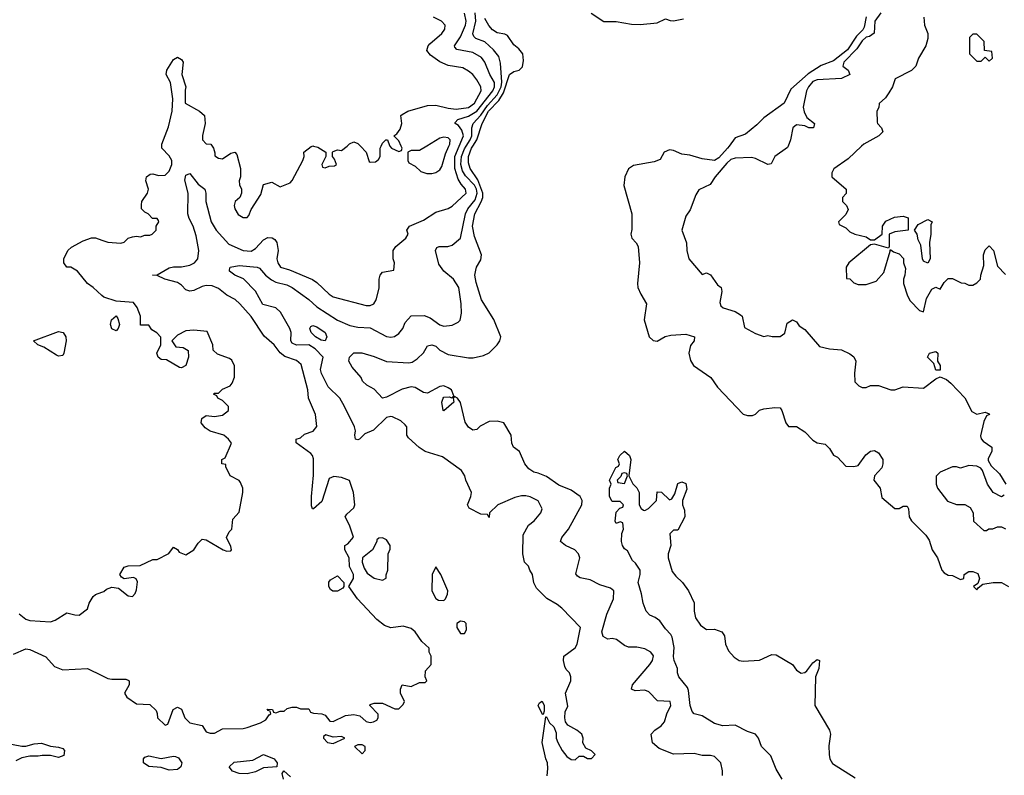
# Model space of a CAD drawing. Header units: inches. Extents: x 2380249 to 2585472, y 382747 to 546448.
# Tile 35 of 256: x 2409600 to 2414404, y 466929 to 470617. Entities that reach past the tile are written whole.
import ezdxf

# ---------------------------------------------------------------- set-up
doc = ezdxf.new("R2010")
doc.units = ezdxf.units.IN
doc.header["$MEASUREMENT"] = 0
for name, color, linetype in [('C4406', 7, 'Continuous'), ('C4416', 7, 'Continuous'), ('C4417', 7, 'Continuous')]:
    doc.layers.add(name, color=color, linetype=linetype)

msp = doc.modelspace()

# ---------------------------------------------------------------- linework, layer by layer
at = {"layer": 'C4406', "color": 4}
for points, elevation in [([(2410000, 469271.2), (2409958, 469310), (2409930, 469328.7), (2409882, 469390), (2409850, 469408.7), (2409830, 469408.7), (2409815.3, 469430), (2409815.3, 469450), (2409835.3, 469490), (2409852.9, 469507.1), (2409910, 469538), (2409950, 469552), (2409970, 469552), (2410000, 469541.7)], 76), ([(2409596.8, 467716.8), (2409630, 467691.3), (2409650, 467684.7), (2409750, 467678), (2409773.6, 467686.4), (2409830, 467722), (2409868.4, 467711.6), (2409890, 467711.3), (2409930, 467742), (2409939, 467770), (2409958, 467802), (2409970, 467812), (2410000, 467822.5)], 76), ([(2409570, 467521), (2409630, 467546.8), (2409650, 467542.8), (2409728.1, 467508.1), (2409770, 467461), (2409810, 467444.7), (2409930, 467451.3), (2410000, 467416.8)], 72), ([(2409533.6, 467086.4), (2409610, 467070.8), (2409630, 467070.8), (2409670, 467082.8), (2409706.4, 467086.4), (2409750.7, 467070.7), (2409790, 467067.3), (2409810, 467060.7), (2409819.1, 467050), (2409814.7, 467025.3), (2409790, 467016.2), (2409750, 467026.6), (2409710, 467026.6), (2409690, 467022), (2409650, 467022.7), (2409610, 467014), (2409580.7, 466999.3)], 68)]:
    msp.add_lwpolyline(points, dxfattribs=dict(at, elevation=elevation))
at = {"layer": 'C4406', "color": 4, "elevation": 76}
msp.add_lwpolyline([(2409790, 468975.3), (2409780.2, 468980.2), (2409718, 469018), (2409688, 469030), (2409668, 469050), (2409790, 469094.8), (2409812, 469090), (2409824.7, 469070), (2409826, 469050), (2409816, 468990), (2409810, 468978)], close=True, dxfattribs=at)
at = {"layer": 'C4416', "color": 4}
for points, elevation in [([(2410000, 469541.7), (2410030, 469531.3), (2410093.6, 469526.4), (2410108.9, 469531.1), (2410129.1, 469550.9), (2410150, 469558), (2410170, 469561), (2410190, 469558), (2410210, 469564.7), (2410234.6, 469565.4), (2410246, 469570), (2410266, 469590), (2410266, 469610), (2410278, 469630), (2410276.4, 469636.4), (2410270, 469646), (2410247.3, 469647.3), (2410226, 469670), (2410210, 469678), (2410194.6, 469694.6), (2410193.6, 469713.6), (2410196, 469730), (2410224, 469770), (2410229, 469790), (2410215.3, 469830), (2410218, 469850), (2410236.4, 469863.6), (2410250, 469864.7), (2410276.9, 469856.9), (2410310, 469858), (2410330, 469878), (2410342.7, 469910), (2410342.7, 469930), (2410330, 469953.2), (2410294, 469990), (2410293.6, 470000)], 76), ([(2410000, 467416.8), (2410030, 467402), (2410050, 467398), (2410118, 467398), (2410130, 467394), (2410134, 467390), (2410134, 467370), (2410112, 467330), (2410122, 467310), (2410170, 467278), (2410235.3, 467275.3), (2410265.4, 467245.4), (2410271.1, 467231.1), (2410272, 467210), (2410310, 467174), (2410322, 467178), (2410349.1, 467250.9), (2410370, 467262), (2410390, 467252), (2410406, 467210), (2410430, 467184.7), (2410490, 467172), (2410510, 467142), (2410530, 467134.8), (2410550, 467134.8), (2410590, 467156), (2410690, 467158), (2410710, 467162.8), (2410775.5, 467184.5), (2410800.4, 467199.6), (2410816.4, 467223.6), (2410826, 467230), (2410822, 467242), (2410810, 467246), (2410808, 467252), (2410834, 467250), (2410838, 467238), (2410850, 467234), (2410870, 467242), (2410890, 467242), (2410904.7, 467255.3), (2410930, 467262), (2410950, 467262), (2410970, 467254), (2411010, 467254), (2411018, 467238), (2411032.7, 467232.7), (2411074, 467230), (2411090, 467222), (2411112.7, 467192.7), (2411130, 467192), (2411190, 467221), (2411230, 467226), (2411259.8, 467219.8), (2411290, 467191.3), (2411310, 467186.8), (2411326, 467190), (2411342, 467198), (2411348.7, 467210), (2411348.4, 467228.4), (2411308, 467270), (2411310, 467274), (2411330, 467282), (2411370, 467282), (2411430, 467254), (2411450, 467254), (2411470, 467274), (2411478, 467290), (2411458, 467330), (2411458, 467350), (2411466, 467370), (2411510, 467362), (2411550, 467382), (2411578, 467382), (2411586, 467390), (2411578, 467410), (2411580.4, 467439.6), (2411608, 467470), (2411608, 467510), (2411598, 467530), (2411598, 467550), (2411561.5, 467581.5), (2411530, 467629), (2411510, 467645.2), (2411470, 467657.2), (2411410, 467648.7), (2411380.2, 467660.2), (2411342, 467690), (2411248.7, 467790), (2411206, 467850), (2411228, 467890), (2411228, 467910), (2411208.4, 467948.4), (2411208, 467990), (2411186, 468030), (2411186, 468050), (2411200.4, 468059.6), (2411228, 468092), (2411209.2, 468150), (2411188, 468190), (2411196.4, 468203.6), (2411230, 468234), (2411235.3, 468250), (2411228.7, 468310), (2411208.4, 468368.4), (2411170, 468382), (2411132, 468388), (2411110, 468378), (2411074.8, 468265.2), (2411034, 468230), (2411028, 468230), (2411024, 468244), (2411024, 468290), (2411033.6, 468393.6), (2411033.6, 468473.6), (2411029, 468490), (2411020.2, 468500.2), (2410948.7, 468551.3), (2410948, 468570), (2410970, 468576), (2410990, 468594), (2411031.5, 468608.5), (2411049.1, 468630.9), (2411042.7, 468690), (2411009.6, 468769.6), (2411005.1, 468810), (2410973.8, 468933.8), (2410950, 468953.2), (2410893.8, 468973.8), (2410871.5, 468991.5), (2410842, 469030), (2410792.1, 469072.1), (2410730, 469169), (2410673.2, 469230), (2410651.4, 469251.4), (2410610, 469273.2), (2410570, 469305.2), (2410538.9, 469318.9), (2410510, 469319.3), (2410490, 469315.1), (2410450, 469296), (2410430, 469292.7), (2410410, 469299), (2410390, 469321.2), (2410370, 469334.5), (2410308.7, 469350), (2410270, 469369), (2410248, 469370), (2410270, 469371.3), (2410330, 469405.5), (2410350, 469410.4), (2410390, 469410.5), (2410430, 469419.3), (2410453.2, 469430), (2410469.3, 469450), (2410474.7, 469490), (2410461.5, 469561.5), (2410446.6, 469610), (2410426, 469646), (2410420.7, 469670), (2410422, 469770), (2410406, 469834), (2410410, 469858), (2410430, 469866.8), (2410470, 469814), (2410502.8, 469790), (2410508, 469770), (2410508.4, 469730), (2410534.9, 469630), (2410559.1, 469590), (2410621.1, 469521.1), (2410690, 469490.8), (2410730, 469487.7), (2410750, 469500.7), (2410790, 469542), (2410810, 469554), (2410832.5, 469552.5), (2410844.9, 469544.9), (2410854.8, 469530), (2410860.5, 469490), (2410854.8, 469450), (2410858.8, 469430), (2410872, 469410), (2410916.8, 469396.8), (2411028.3, 469348.3), (2411050, 469334), (2411110, 469277.3), (2411130, 469264.9), (2411290, 469222.8), (2411310, 469222.8), (2411328, 469230), (2411339, 469250), (2411353.6, 469306.4), (2411354, 469350), (2411359, 469370), (2411370, 469384.7), (2411426, 469394), (2411428.7, 469430), (2411422, 469450), (2411422, 469490), (2411435.3, 469510), (2411484, 469550), (2411495.3, 469570), (2411489.2, 469590), (2411502, 469610), (2411570, 469638), (2411630, 469678), (2411690, 469694.8), (2411710, 469707.3), (2411778, 469770), (2411774.5, 469790), (2411753.7, 469813.7), (2411739.2, 469839.2), (2411722.2, 469890), (2411722.9, 469950), (2411743.8, 470000)], 72), ([(2410538.3, 470000), (2410544.7, 469990), (2410552, 469968), (2410552, 469952), (2410570, 469942), (2410590, 469938), (2410630, 469966), (2410650, 469971), (2410658.8, 469958.8), (2410678, 469890), (2410678, 469850), (2410671.3, 469830), (2410671.6, 469811.6), (2410682, 469790), (2410682, 469770), (2410674, 469750), (2410652, 469730), (2410646, 469710), (2410650, 469694), (2410666.4, 469666.4), (2410690, 469652), (2410710, 469652), (2410718, 469662), (2410729, 469691), (2410776.4, 469763.6), (2410790, 469812), (2410830, 469824.7), (2410870, 469802), (2410919, 469821), (2410930, 469832), (2410982, 469930), (2410988, 469950), (2410986, 469970), (2411022, 469998), (2411027.3, 470000)], 76), ([(2412172.9, 466927.1), (2412177, 466963), (2412174.5, 466990), (2412166, 467010), (2412149.3, 467090), (2412166, 467214), (2412170, 467214), (2412184.7, 467184.7), (2412206, 467166), (2412216.9, 467136.9), (2412218, 467110), (2412224.7, 467090), (2412246, 467050), (2412270, 467021), (2412290, 467006), (2412310, 467004.7), (2412330, 467022), (2412350, 467022), (2412370, 467012), (2412390, 467012), (2412408, 467030), (2412390, 467048), (2412362, 467062), (2412348, 467088), (2412348.7, 467110), (2412342, 467130), (2412318, 467150), (2412273.6, 467173.6), (2412262, 467190), (2412259, 467210), (2412260.4, 467239.6), (2412274, 467266), (2412262, 467330), (2412288.7, 467390), (2412288.7, 467410), (2412282, 467430), (2412266.3, 467446.3), (2412260.2, 467460.2), (2412253.2, 467490), (2412254, 467510), (2412310, 467551.3), (2412319.3, 467570), (2412335.3, 467650), (2412244.7, 467744.7), (2412222.7, 467762.7), (2412172.1, 467792.1), (2412122, 467842), (2412108.9, 467868.9), (2412102, 467910), (2412088, 467930), (2412082, 467950), (2412062, 467970), (2412054, 468010), (2412056.4, 468103.6), (2412082, 468150), (2412110, 468171.3), (2412142, 468210), (2412148.7, 468230), (2412130, 468268), (2412090, 468289), (2412070, 468292.7), (2412047.5, 468292.5), (2412015.3, 468284.7), (2411932, 468250), (2411892, 468210), (2411890, 468188), (2411882, 468202), (2411850, 468204), (2411792.9, 468232.9), (2411785.2, 468250), (2411800.9, 468290), (2411803.7, 468310), (2411776, 468370), (2411772.3, 468390), (2411756.1, 468416.1), (2411663.2, 468483.2), (2411578, 468510), (2411549.1, 468529.1), (2411496.5, 468576.5), (2411488.7, 468590), (2411488, 468630), (2411480.4, 468640.4), (2411459, 468659), (2411419.3, 468679.3), (2411410, 468681.2), (2411390, 468675.1), (2411325.7, 468614.3), (2411284.4, 468595.6), (2411258, 468570), (2411250, 468566.6), (2411238, 468570), (2411235.3, 468590), (2411239, 468610), (2411233.2, 468630), (2411185.2, 468730), (2411162, 468770), (2411105.4, 468825.4), (2411072.3, 468890), (2411067.3, 468910), (2411080.9, 468970), (2411041.6, 469010), (2411010, 469029.7), (2410950, 469028.5), (2410930, 469038.4), (2410922, 469050), (2410924.5, 469090), (2410918, 469110), (2410872, 469190), (2410849, 469210), (2410786.7, 469226.7), (2410750, 469292.7), (2410691.8, 469351.8), (2410649, 469370), (2410624, 469390), (2410623.1, 469396.9), (2410626, 469410), (2410670, 469417.1), (2410758, 469410), (2410770, 469404), (2410799.1, 469370), (2410828, 469348), (2410850, 469335.3), (2410903.4, 469323.4), (2410930, 469310.3), (2411011.3, 469251.3), (2411050, 469214.9), (2411150, 469150.5), (2411210, 469124.9), (2411250, 469116.3), (2411310, 469112.4), (2411390, 469070.7), (2411410, 469067.3), (2411429.3, 469070.7), (2411450, 469084.7), (2411469, 469110), (2411480.2, 469139.8), (2411510, 469171), (2411573.7, 469173.7), (2411602, 469162), (2411650, 469127.3), (2411670, 469121), (2411710, 469126), (2411739.3, 469140.7), (2411749.1, 469150.9), (2411755.1, 469184.9), (2411754.5, 469230), (2411742, 469310), (2411716, 469350), (2411669, 469390), (2411644.1, 469424.1), (2411629.3, 469490.7), (2411635.3, 469504.7), (2411646, 469510), (2411689.3, 469510.7), (2411710, 469516), (2411750, 469551.3), (2411774.8, 469670), (2411786.6, 469693.4), (2411821.6, 469738.4), (2411831.3, 469770), (2411828, 469790), (2411818, 469810), (2411774.7, 469854.7), (2411760, 469880), (2411752.3, 469910), (2411755.4, 469950), (2411770, 469987), (2411778.4, 470000)], 68), ([(2411033.7, 470000), (2411054.4, 469994.4), (2411094, 469970), (2411094, 469950), (2411074, 469910), (2411078, 469898), (2411090, 469894), (2411110, 469902), (2411136.4, 469903.6), (2411146, 469910), (2411136.4, 469936.4), (2411126, 469950), (2411126, 469970), (2411130, 469974), (2411150, 469982), (2411170, 469978), (2411196.8, 470000)], 76), ([(2413028.7, 466928.7), (2413029.1, 466950.9), (2413021.2, 466990), (2412990, 467021.2), (2412970, 467026), (2412930, 467025.2), (2412890, 467036), (2412790, 467032.3), (2412720.5, 467060.5), (2412687, 467087), (2412681.2, 467130), (2412699, 467150), (2412729, 467170), (2412745.2, 467190), (2412757.2, 467230), (2412776, 467270), (2412774, 467290), (2412712.3, 467292.3), (2412670, 467337), (2412650, 467345.1), (2412602, 467342), (2412585.2, 467350), (2412589.4, 467370), (2412674, 467470), (2412686.6, 467490), (2412691.8, 467511.8), (2412679, 467530), (2412650, 467546), (2412610, 467554), (2412570, 467554), (2412550, 467562), (2412512.3, 467592.3), (2412490, 467597.2), (2412470, 467593.2), (2412447.2, 467607.2), (2412440.7, 467630), (2412463.7, 467716.3), (2412497, 467790), (2412499, 467830), (2412482.7, 467842.7), (2412430, 467859.3), (2412382.5, 467882.5), (2412333.8, 467893.8), (2412321.2, 467901.2), (2412312.9, 467912.9), (2412332.3, 467990), (2412326, 468010), (2412309, 468030), (2412262, 468050), (2412239, 468070), (2412245.2, 468090), (2412277.2, 468130), (2412342, 468250), (2412344, 468270), (2412334, 468290), (2412290, 468321.2), (2412230, 468344.5), (2412170, 468387.3), (2412130, 468404.5), (2412108, 468408), (2412084.5, 468424.5), (2412064, 468450), (2412038, 468510), (2412009.2, 468530), (2412001.2, 468550), (2411998, 468590), (2411962, 468650), (2411930, 468658.4), (2411890, 468656.2), (2411846.9, 468633.1), (2411830, 468617.2), (2411810, 468613.2), (2411790, 468629), (2411772.8, 468652.8), (2411750, 468749), (2411735.3, 468770), (2411722, 468778), (2411714, 468770), (2411718, 468750), (2411670, 468708.7), (2411666, 468710), (2411659, 468750), (2411665.2, 468770), (2411670, 468774), (2411696, 468776), (2411708, 468772), (2411718, 468782), (2411706, 468810), (2411690, 468820.7), (2411670, 468829.5), (2411650, 468827.6), (2411590, 468794.5), (2411570, 468798), (2411530, 468822), (2411510, 468825.1), (2411465.9, 468814.2), (2411390, 468775.1), (2411369.5, 468769.5), (2411330, 468814), (2411292.9, 468832.9), (2411272.7, 468852.7), (2411265.2, 468870), (2411221.6, 468921.6), (2411205.2, 468950), (2411209, 468970), (2411230, 468991), (2411269.1, 468990.9), (2411330, 468974), (2411388.8, 468948.8), (2411498.4, 468941.6), (2411514.2, 468945.8), (2411538.6, 468961.4), (2411569.3, 468990.7), (2411590, 469024.7), (2411610, 469030.8), (2411630, 469024), (2411650, 469004), (2411690, 468982.8), (2411790, 468966.8), (2411812.9, 468967.1), (2411862, 468978), (2411890, 468991), (2411928.7, 469030), (2411942, 469050), (2411948, 469070), (2411913.4, 469153.4), (2411852.3, 469250), (2411826.3, 469333.7), (2411821.2, 469370), (2411824.7, 469395.3), (2411828.7, 469410), (2411850, 469444.7), (2411853, 469470), (2411818.4, 469558.4), (2411809.8, 469610), (2411820.9, 469670), (2411852.1, 469727.9), (2411859.1, 469750), (2411859.5, 469770), (2411835.1, 469835.1), (2411797.7, 469890), (2411790, 469918), (2411789.8, 469949.8), (2411804.8, 469990), (2411811.1, 470000)], 64), ([(2411262.1, 470000), (2411291.1, 469971.1), (2411305.4, 469925.4), (2411310, 469922), (2411336.4, 469923.6), (2411350, 469934), (2411358, 469950), (2411358, 469990), (2411363, 470000)], 76), ([(2411406.4, 470000), (2411414, 469990), (2411450, 469974), (2411462, 469978), (2411466, 469990), (2411461.6, 470000)], 76), ([(2411585.9, 470000), (2411550, 469978), (2411510, 469978), (2411494, 469970), (2411494, 469930), (2411498, 469918), (2411530, 469902), (2411556.9, 469876.9), (2411586.4, 469866.4), (2411610, 469866.8), (2411630, 469871.3), (2411650, 469884.7), (2411658.9, 469901.1), (2411677.7, 469962.3), (2411694.1, 470000)], 76), ([(2413060.6, 470000), (2413053.1, 469990), (2413010, 469943), (2412990, 469929.6), (2412930, 469937.6), (2412870, 469956), (2412830, 469960.9), (2412790, 469978), (2412770, 469981.2), (2412744.7, 469970), (2412725.4, 469934.6), (2412695.9, 469924.1), (2412594.2, 469905.8), (2412570, 469889.2), (2412553, 469850), (2412547.9, 469807.9), (2412586, 469670), (2412587.1, 469592.9), (2412581, 469570), (2412586, 469550), (2412607.9, 469527.9), (2412617.3, 469510), (2412624, 469430), (2412613.4, 469330), (2412616.3, 469310), (2412630, 469278), (2412658, 469230), (2412647.1, 469152.9), (2412671.3, 469070), (2412690, 469051.3), (2412710, 469047.7), (2412749.3, 469070.7), (2412776.9, 469076.9), (2412850, 469082.8), (2412892, 469070), (2412891, 469050), (2412873.2, 469026.8), (2412864, 468990), (2412873.2, 468953.2), (2412887.3, 468930), (2412971.3, 468870), (2413003.5, 468823.5), (2413130, 468691), (2413150, 468684.7), (2413174.6, 468685.4), (2413190, 468691.3), (2413210, 468711), (2413230, 468718), (2413284.7, 468724.7), (2413310, 468722), (2413318, 468710), (2413338, 468650), (2413350, 468632), (2413390, 468631.3), (2413430, 468606), (2413470, 468564.7), (2413490, 468551.3), (2413530, 468544.7), (2413550, 468524.7), (2413570, 468492), (2413590, 468482), (2413630, 468438), (2413670, 468436), (2413690, 468441), (2413727.2, 468492.8), (2413750, 468511), (2413770, 468514.8), (2413790, 468502.8), (2413811, 468470), (2413811, 468450), (2413806.8, 468430), (2413771, 468390), (2413766.8, 468370), (2413798, 468330), (2413805.8, 468285.8), (2413870, 468231), (2413890, 468231.3), (2413910, 468242), (2413930, 468242), (2413936, 468230), (2413938.8, 468190), (2413950.6, 468170.6), (2414021, 468101), (2414036.3, 468076.3), (2414051, 468030), (2414078, 467990), (2414098, 467930), (2414110, 467918), (2414130, 467906.8), (2414150, 467904.7), (2414190, 467884.7), (2414206, 467890), (2414208, 467910), (2414230, 467924.7), (2414250, 467924.7), (2414274.4, 467914.4), (2414282, 467890), (2414279.6, 467880.4), (2414274, 467866), (2414254, 467850), (2414270, 467834), (2414275.3, 467844.7), (2414298, 467862), (2414349.3, 467870.7), (2414390, 467870.7), (2414424.7, 467850)], 64), ([(2413348.5, 470000), (2413346, 469994), (2413284.7, 469950), (2413266.4, 469913.6), (2413250, 469909.6), (2413190, 469939.5), (2413170, 469944.5), (2413090, 469942), (2413070, 469934), (2413050, 469917.6), (2412993, 469850), (2412968, 469812), (2412913.4, 469786.6), (2412898, 469762), (2412870.5, 469689.5), (2412850, 469658), (2412831, 469590), (2412852.7, 469527.3), (2412854, 469490), (2412864.7, 469450), (2412930, 469374), (2412950, 469382), (2412970, 469372), (2413003.5, 469323.5), (2413022, 469310), (2413026, 469290), (2413016, 469236), (2413020.7, 469220.7), (2413031.3, 469210), (2413090, 469193), (2413117.3, 469177.3), (2413124, 469170), (2413135.3, 469115.3), (2413190, 469084.7), (2413230, 469071.3), (2413250, 469076), (2413271.1, 469071.1), (2413310, 469071.3), (2413332.9, 469087.1), (2413344.7, 469135.3), (2413370, 469152), (2413390, 469142), (2413403.5, 469123.5), (2413430, 469104.7), (2413502, 469022), (2413550, 469010.8), (2413610, 469006), (2413650, 468986.8), (2413670, 468971), (2413678.8, 468950), (2413672, 468892), (2413674, 468850), (2413694, 468830), (2413710, 468822), (2413730, 468822), (2413750, 468832), (2413790, 468832), (2413850, 468811.3), (2413870, 468811.3), (2413910, 468824.7), (2414010, 468818), (2414070, 468864.7), (2414090, 468874), (2414121, 468861), (2414142.8, 468842.8), (2414211.1, 468771.1), (2414245.4, 468705.4), (2414270, 468692), (2414310, 468702), (2414330, 468694), (2414330.6, 468689.4), (2414316.9, 468683.1), (2414304, 468656), (2414286.8, 468586.8), (2414290.9, 468570.9), (2414299.8, 468559.8), (2414342, 468530), (2414342, 468510), (2414325.4, 468474.6), (2414325.4, 468465.4), (2414339.6, 468439.6), (2414379.8, 468399.8), (2414411.3, 468350)], 68), ([(2413707.4, 470000), (2413642, 469938), (2413571.6, 469888.4), (2413562, 469870), (2413562, 469850), (2413631.3, 469790), (2413631.6, 469768.4), (2413614, 469750), (2413614, 469730), (2413634, 469710), (2413642, 469690), (2413630, 469666), (2413594, 469630), (2413598, 469618), (2413630, 469602), (2413650, 469582), (2413674, 469570), (2413730, 469558), (2413750, 469542), (2413770, 469542), (2413808, 469570), (2413809, 469610), (2413826.3, 469633.7), (2413867, 469653), (2413910, 469658.8), (2413934, 469650), (2413934, 469590), (2413870, 469581.2), (2413842, 469570), (2413842, 469510), (2413838, 469502), (2413770, 469522), (2413750, 469518), (2413644.7, 469430), (2413631.3, 469410), (2413634, 469354), (2413650, 469352), (2413670, 469332), (2413690, 469324.7), (2413730, 469324.7), (2413779, 469341), (2413816.5, 469383.5), (2413847.3, 469487.3), (2413846, 469494), (2413850, 469494), (2413863.6, 469483.6), (2413890, 469474), (2413911.6, 469451.6), (2413912, 469430), (2413922, 469402), (2413918.8, 469370), (2413911, 469350), (2413911, 469330), (2413931, 469270), (2413944.5, 469244.5), (2413990, 469198), (2414010, 469192), (2414023.9, 469256.1), (2414050, 469302), (2414070, 469312), (2414090, 469302), (2414110, 469334), (2414130, 469354), (2414150, 469354), (2414192.7, 469332.7), (2414211.6, 469331.6), (2414230, 469322), (2414250, 469322), (2414270, 469332), (2414288, 469350), (2414288.7, 469370), (2414303.1, 469416.9), (2414301.2, 469470), (2414310, 469494), (2414330, 469514), (2414351.3, 469490), (2414370, 469414), (2414410, 469374)], 72), ([(2410000, 467822.5), (2410010, 467826), (2410022.7, 467837.3), (2410050, 467846.8), (2410082, 467842), (2410130, 467804.7), (2410150, 467802), (2410163.1, 467816.9), (2410170, 467834), (2410174, 467874), (2410168.4, 467888.4), (2410155.3, 467895.3), (2410110, 467888.7), (2410096.4, 467896.4), (2410089, 467910), (2410110, 467944.7), (2410130, 467952), (2410187.3, 467952.7), (2410250, 467982), (2410270, 467982), (2410328.4, 468011.6), (2410350, 468042), (2410370, 468032), (2410378, 468018), (2410410, 468004.7), (2410449, 468030), (2410470, 468062), (2410490, 468082), (2410510, 468078), (2410592, 468030), (2410610, 468022.8), (2410630, 468024.7), (2410634, 468030), (2410630, 468046), (2410609.2, 468090), (2410622.7, 468117.3), (2410635.3, 468130), (2410640.4, 468179.6), (2410670, 468214), (2410688.7, 468310), (2410688.7, 468330), (2410678, 468358), (2410670, 468368), (2410626, 468390), (2410606, 468434), (2410606, 468446), (2410586, 468450), (2410586, 468470), (2410602, 468478), (2410634, 468550), (2410619, 468570), (2410595.3, 468590), (2410529.3, 468609.3), (2410505.6, 468625.6), (2410486, 468650), (2410488, 468670), (2410510, 468684.7), (2410550, 468681), (2410590, 468686.8), (2410618, 468710), (2410618, 468730), (2410590, 468758), (2410566, 468770), (2410562, 468782), (2410546, 468790), (2410550, 468794), (2410570, 468794), (2410590, 468814), (2410626, 468830), (2410636.4, 468843.6), (2410648.4, 468871.6), (2410648.4, 468928.4), (2410634.6, 468954.6), (2410623.1, 468963.1), (2410564.7, 468984.7), (2410544, 469004), (2410542, 469030), (2410515.3, 469095.3), (2410450, 469102), (2410410, 469098), (2410370, 469078), (2410342, 469050), (2410361, 469021), (2410396.9, 469016.9), (2410422, 469002), (2410424, 468970), (2410410, 468929.2), (2410390, 468918), (2410380.1, 468920.1), (2410316.5, 468956.5), (2410290, 468959), (2410275.3, 468970), (2410269.2, 468990), (2410288.7, 469030), (2410288, 469068), (2410268.4, 469088.4), (2410244, 469104), (2410230, 469126), (2410190, 469126), (2410188.7, 469170), (2410172.9, 469212.9), (2410156, 469236), (2410070, 469244), (2410010, 469262), (2410000, 469271.2)], 76), ([(2413319.8, 466910), (2413290, 466958.4), (2413264.7, 467024.7), (2413219.5, 467070), (2413204.5, 467110), (2413190, 467129.3), (2413150, 467143.6), (2413090, 467173.7), (2413030, 467171.3), (2412990, 467182), (2412930, 467218.7), (2412890, 467229.6), (2412881.3, 467241.3), (2412871.3, 467270), (2412863.2, 467343.2), (2412857.3, 467357.3), (2412816, 467410), (2412809.4, 467430), (2412809.3, 467450), (2412793.2, 467490), (2412789.8, 467509.8), (2412792.5, 467552.5), (2412783.6, 467603.6), (2412777.2, 467617.2), (2412750, 467643.7), (2412722.4, 467682.4), (2412699.4, 467699.4), (2412674, 467710), (2412656, 467730), (2412641.2, 467770), (2412634.2, 467814.2), (2412617, 467870), (2412627.3, 467910), (2412626.6, 467930), (2412604.2, 467964.2), (2412590, 467977.2), (2412565.1, 468025.1), (2412550, 468035.3), (2412541.2, 468050), (2412535.3, 468070), (2412538, 468110), (2412546, 468130), (2412542, 468162), (2412530, 468166), (2412510, 468158), (2412505.2, 468170), (2412510, 468214), (2412527.3, 468232.7), (2412542, 468238), (2412546, 468250), (2412530, 468266), (2412490, 468266), (2412478, 468290), (2412478, 468330), (2412486, 468350), (2412478, 468370), (2412508.4, 468431.6), (2412522, 468438), (2412526, 468450), (2412518, 468470), (2412528, 468490), (2412550, 468511.3), (2412574.8, 468490), (2412581, 468470), (2412572, 468390), (2412591.1, 468351.1), (2412610, 468332), (2412622, 468310), (2412622, 468250), (2412631.6, 468231.6), (2412643.6, 468223.6), (2412650, 468222), (2412668.4, 468231.6), (2412706, 468270), (2412710, 468312), (2412731.6, 468311.6), (2412770, 468274), (2412782, 468278), (2412796.4, 468303.6), (2412810, 468354), (2412830, 468362), (2412850, 468354), (2412854.4, 468325.6), (2412834, 468270), (2412834, 468250), (2412843.6, 468223.6), (2412844.7, 468190), (2412810, 468126), (2412790, 468126), (2412772, 468108), (2412776.3, 468050), (2412764, 468010), (2412764, 467990), (2412783.4, 467923.4), (2412800.7, 467900.7), (2412834, 467870), (2412862.8, 467830), (2412890.5, 467770.5), (2412890.6, 467730), (2412897.3, 467697.3), (2412922, 467662), (2412950, 467641), (2412990, 467643), (2413026, 467630), (2413039.1, 467610), (2413042.8, 467570), (2413057.5, 467537.5), (2413086, 467506), (2413110, 467488.8), (2413130, 467486.3), (2413210, 467491.6), (2413270, 467518.9), (2413290, 467518), (2413370.3, 467470.3), (2413390, 467442.8), (2413412.3, 467427.7), (2413430, 467430.8), (2413440.9, 467439.1), (2413470, 467478.8), (2413490, 467494.8), (2413502, 467490), (2413499.1, 467450), (2413482, 467410), (2413479.3, 467270), (2413550.7, 467150), (2413556.3, 467130), (2413546.7, 467073.3), (2413548.4, 467030), (2413553, 467010), (2413566.1, 466986.1), (2413676.4, 466916.4)], 56), ([(2414403.6, 468296.4), (2414390, 468288), (2414348.9, 468308.9), (2414322, 468350), (2414296.4, 468416.4), (2414288.4, 468428.4), (2414270, 468438), (2414230, 468442), (2414190, 468429), (2414170, 468435.3), (2414150, 468435.3), (2414090, 468408), (2414071.6, 468388.4), (2414071.3, 468350), (2414078, 468330), (2414127.1, 468267.1), (2414170, 468251), (2414211, 468251), (2414236.9, 468236.9), (2414252, 468210), (2414254, 468170), (2414303.6, 468123.6), (2414316.4, 468123.6), (2414328.4, 468131.6), (2414347.3, 468132.7), (2414370, 468142), (2414390, 468142), (2414410, 468132)], 68), ([(2410886.6, 466910), (2410881.2, 466938.8), (2410888.7, 466951.3), (2410921.6, 466921.6)], 68)]:
    msp.add_lwpolyline(points, dxfattribs=dict(at, elevation=elevation))
for points, elevation in [([(2414030, 469428), (2414010, 469438), (2414004, 469450), (2413996.4, 469516.4), (2413983.1, 469543.1), (2413978, 469570), (2413966, 469590), (2413983.1, 469616.9), (2414030, 469642), (2414052, 469630), (2414044.7, 469615.3), (2414044.7, 469570), (2414038, 469530), (2414041, 469450)], 72), ([(2410070, 469099), (2410050, 469108), (2410042.7, 469130), (2410047.5, 469152.5), (2410070, 469172), (2410078.8, 469158.8), (2410086.8, 469130), (2410081, 469110)], 76), ([(2411090, 469049.5), (2411070, 469053.2), (2411042.7, 469070), (2411021.2, 469090), (2411015.3, 469110), (2411020.2, 469119.8), (2411030, 469124.7), (2411050, 469118.8), (2411090.3, 469090.3), (2411098.8, 469070)], 64), ([(2414070, 468906), (2414059, 468939), (2414028.7, 468970), (2414038, 468990), (2414070, 468997.3), (2414078.8, 468990), (2414078, 468950), (2414091, 468930), (2414090, 468906)], 68), ([(2412550, 468406), (2412538, 468402), (2412532.7, 468387.3), (2412514, 468370), (2412518, 468358), (2412550, 468354), (2412566, 468390), (2412562, 468402)], 56), ([(2411370, 468088), (2411352.7, 468087.3), (2411342, 468078), (2411342, 468070), (2411322, 468030), (2411272, 467990), (2411271, 467970), (2411279.8, 467939.8), (2411295.3, 467915.3), (2411330, 467891.3), (2411370, 467882), (2411388, 467892), (2411388, 467908), (2411395.3, 467930), (2411398, 468010), (2411407.3, 468032.7), (2411408, 468050), (2411390, 468078)], 72), ([(2411630, 467946), (2411612, 467910), (2411611.3, 467830), (2411630, 467792), (2411643.6, 467783.6), (2411670, 467782), (2411678, 467790), (2411687.3, 467812.7), (2411688, 467830), (2411655.3, 467910)], 72), ([(2411150, 467828), (2411128.4, 467828.4), (2411116.4, 467836.4), (2411108.7, 467850), (2411108.9, 467871.1), (2411116.4, 467883.6), (2411150, 467902), (2411182, 467870), (2411182, 467850), (2411176.9, 467843.1)], 72), ([(2411750, 467682), (2411732, 467670), (2411732, 467650), (2411750, 467622), (2411770, 467622), (2411780.4, 467639.6), (2411778, 467670), (2411770, 467678)], 72), ([(2412150, 467226), (2412128.7, 467270), (2412136.4, 467283.6), (2412148.4, 467291.6), (2412158.8, 467270), (2412158, 467242), (2412154, 467226)], 68), ([(2411094, 467126), (2411082, 467118), (2411082, 467110), (2411102, 467090), (2411130, 467084.7), (2411186, 467110), (2411170, 467118), (2411130, 467115.3)], 72), ([(2411270, 467078), (2411250, 467078), (2411234, 467070), (2411270, 467034), (2411286, 467050), (2411286, 467070)], 72), ([(2410290, 467010.6), (2410350, 467023), (2410360.5, 467020.5), (2410374.2, 467014.2), (2410390.4, 466990), (2410386, 466970), (2410370, 466958), (2410330, 466954.3), (2410290, 466966.6), (2410230, 466972), (2410203.7, 466990), (2410204, 467010), (2410210, 467018), (2410230, 467024)], 68), ([(2410710, 466936.3), (2410670, 466938), (2410639, 466950), (2410622, 466970), (2410646.7, 466993.3), (2410737.7, 467002.3), (2410790, 467030.7), (2410841, 467010), (2410856, 466990), (2410854, 466970), (2410790, 466965.6), (2410750, 466946.9)], 68)]:
    msp.add_lwpolyline(points, close=True, dxfattribs=dict(at, elevation=elevation))
at = {"layer": 'C4417', "color": 4}
for points, elevation in [([(2411743.8, 470000), (2411764.8, 470050), (2411757.4, 470077.4), (2411741, 470101), (2411724, 470110), (2411724.7, 470115.3), (2411738, 470130), (2411790, 470146.7), (2411830, 470171.3), (2411908.7, 470270), (2411915.8, 470290), (2411915.6, 470310), (2411893.3, 470350), (2411869.6, 470410), (2411852.2, 470432.2), (2411810, 470456.9), (2411732.1, 470472.1), (2411723.6, 470483.6), (2411722, 470490), (2411750, 470533.4), (2411774.8, 470590), (2411777.7, 470610), (2411769.7, 470649.7)], 72), ([(2411778.4, 470000), (2411797.7, 470030), (2411805.3, 470050), (2411806.2, 470090), (2411813.1, 470110), (2411850, 470151.3), (2411881.6, 470198.4), (2411929.1, 470250), (2411949.1, 470290), (2411951.9, 470311.9), (2411945.6, 470405.6), (2411938, 470438), (2411912, 470470), (2411870, 470509.4), (2411825.7, 470525.7), (2411815.3, 470535.3), (2411810, 470548.7), (2411825.3, 470610), (2411821.4, 470650)], 68), ([(2412388.2, 470648.3), (2412450, 470608.8), (2412510, 470608.9), (2412584.5, 470595.5), (2412626.3, 470593.7), (2412710, 470602), (2412750, 470622), (2412772.7, 470612.7), (2412790, 470612), (2412838.6, 470621.4)], 64), ([(2413801, 470650), (2413771.3, 470610), (2413768, 470552), (2413745.5, 470534.5), (2413730, 470531.1), (2413710, 470513.3), (2413684.6, 470475.4), (2413620.3, 470410), (2413616.3, 470390), (2413641, 470370), (2413650, 470349), (2413610, 470329.6), (2413490, 470323.7), (2413470, 470315.1), (2413447.7, 470290), (2413438.8, 470270), (2413423, 470190), (2413426.7, 470166.7), (2413440.4, 470140.4), (2413478, 470110), (2413472, 470090), (2413450, 470089.3), (2413430, 470099), (2413390, 470104), (2413371.3, 470090), (2413361, 470030), (2413348.5, 470000)], 68), ([(2411461.6, 470000), (2411450, 470026), (2411426, 470050), (2411440.4, 470059.6), (2411456.5, 470083.5), (2411464, 470110), (2411459, 470150), (2411465.4, 470154.6), (2411494, 470170), (2411590, 470198), (2411630, 470199.5), (2411690, 470184.9), (2411730, 470180.9), (2411790, 470189.1), (2411818.9, 470210), (2411851.6, 470270), (2411849.3, 470290), (2411830, 470324), (2411810, 470349.2), (2411790, 470365.2), (2411762, 470382), (2411690, 470394), (2411650, 470411.6), (2411603.9, 470443.9), (2411586.8, 470466.8), (2411593.2, 470490), (2411600.7, 470499.3), (2411659, 470550), (2411674, 470570), (2411675.3, 470590), (2411658, 470610), (2411618, 470630)], 76), ([(2411811.1, 470000), (2411829.8, 470030), (2411856.2, 470110), (2411886.8, 470170), (2411937, 470222.9), (2411960.7, 470259.3), (2411989.8, 470350.2), (2412010, 470364.6), (2412036, 470370), (2412052.9, 470387.1), (2412058.3, 470418.3), (2412055.1, 470450), (2412035.6, 470475.6), (2412010, 470494), (2411979.6, 470539.6), (2411967, 470547), (2411930, 470553.3), (2411906.8, 470566.8), (2411888.7, 470588.7), (2411870, 470622.7)], 64), ([(2413729.3, 470630.7), (2413719.1, 470580.9), (2413712.5, 470567.5), (2413682.8, 470537.2), (2413638.8, 470470), (2413570, 470416.1), (2413510, 470393.3), (2413446.6, 470353.4), (2413362.6, 470277.4), (2413330, 470209.3), (2413230, 470137.6), (2413196.5, 470103.5), (2413141.7, 470058.3), (2413090, 470039.7), (2413060.6, 470000)], 64), ([(2414011, 470630), (2414014.8, 470590), (2414030.7, 470550), (2414030, 470526), (2414021, 470490), (2413984.7, 470430), (2413972, 470390), (2413950.9, 470369.1), (2413871.6, 470328.4), (2413858, 470290), (2413839.8, 470260.2), (2413823.6, 470236.4), (2413792.7, 470207.3), (2413791.6, 470188.4), (2413782, 470170), (2413783.6, 470116.4), (2413784.7, 470110), (2413804.7, 470090), (2413810.9, 470069.1), (2413792, 470050), (2413718, 470010), (2413707.4, 470000)], 72), ([(2410293.6, 470000), (2410293.2, 470010), (2410325.4, 470094.6), (2410343.6, 470170), (2410347.6, 470230), (2410335.3, 470310), (2410315.3, 470350), (2410318, 470370), (2410350, 470422), (2410370, 470434), (2410390, 470422), (2410398, 470410), (2410391.3, 470350), (2410411, 470290), (2410406.8, 470273.2), (2410406.8, 470210), (2410478, 470170), (2410501, 470150), (2410504.7, 470110), (2410491.6, 470051.6), (2410491.3, 470030), (2410510, 470011.3), (2410532, 470010), (2410538.3, 470000)], 76), ([(2411363, 470000), (2411370, 470014), (2411386, 470030), (2411394, 470030), (2411403.6, 470003.6), (2411406.4, 470000)], 76), ([(2411694.1, 470000), (2411698.4, 470010), (2411699.3, 470030), (2411690, 470041.2), (2411670, 470043.7), (2411650, 470039.3), (2411585.9, 470000)], 76), ([(2411027.3, 470000), (2411030, 470001), (2411033.7, 470000)], 76), ([(2411196.8, 470000), (2411209.5, 470010.5), (2411230, 470021), (2411250, 470012), (2411262.1, 470000)], 76)]:
    msp.add_lwpolyline(points, dxfattribs=dict(at, elevation=elevation))
at = {"layer": 'C4417', "color": 4, "elevation": 76}
msp.add_lwpolyline([(2414270, 470546), (2414250, 470546), (2414234, 470530), (2414234, 470450), (2414270, 470414), (2414290, 470414), (2414310, 470434), (2414330, 470414), (2414346, 470430), (2414342, 470462), (2414307.3, 470467.3), (2414306, 470510)], close=True, dxfattribs=at)

doc.saveas('drawing.dxf')
